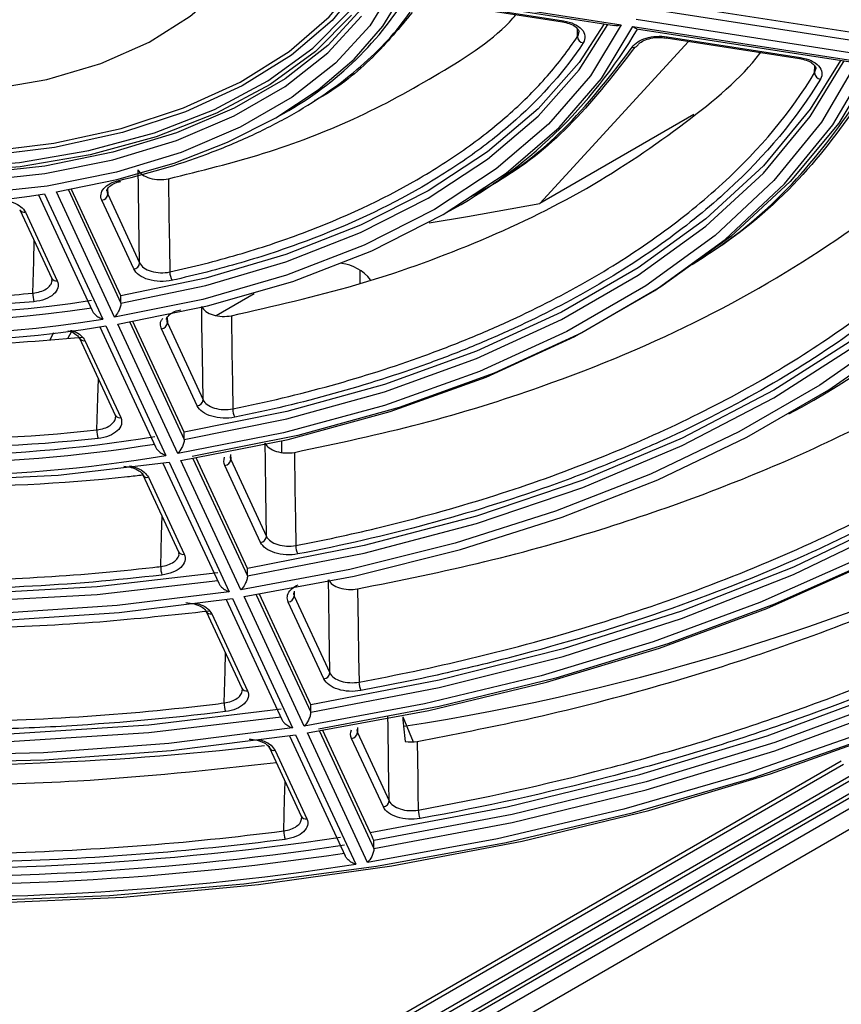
# Model space of a CAD drawing. Header units: millimetres. Extents: x 156 to 887, y -58 to 920.
# Tile 46 of 118: x 844 to 857, y -21 to -5. Entities that reach past the tile are written whole.
import ezdxf

# ---------------------------------------------------------------- set-up
doc = ezdxf.new("R2010")
doc.units = ezdxf.units.MM

msp = doc.modelspace()

# ---------------------------------------------------------------- linework, layer by layer
at = {"color": 7, "linetype": 'Continuous', "lineweight": 25}
for p, q in [((850.206, -4.298), (853.756, -4.847)), ((850.266, -4.337), (853.647, -4.86)), ((850.85, -4.5), (852.797, -4.801)), ((850.865, -4.483), (852.812, -4.784)), ((857.564, -4.982), (854.23, -4.466)), ((854.182, -4.581), (857.564, -5.104)), ((852.796, -4.801), (852.797, -4.801)), ((857.671, -5.333), (854.001, -4.765)), ((853.949, -4.877), (857.619, -5.445)), ((854.009, -4.916), (857.511, -5.457)), ((854.858, -5.12), (852.423, -7.773)), ((854.49, -5.063), (854.491, -5.063)), ((854.491, -5.063), (856.675, -5.401)), ((854.507, -5.046), (856.691, -5.384)), ((844.448, -25.026), (878.312, -5.477)), ((856.675, -5.401), (856.675, -5.401)), ((844.409, -25.564), (879.044, -5.57)), ((854.945, -6.317), (852.423, -7.773)), ((845.569, -9.282), (844.762, -7.542)), ((844.219, -7.631), (845.098, -9.525)), ((844.319, -7.614), (845.271, -9.664)), ((845.464, -9.634), (844.513, -7.584)), ((845.779, -8.844), (845.257, -7.72)), ((845.353, -7.622), (845.875, -8.746)), ((843.914, -7.874), (844.436, -8.999)), ((844.005, -7.914), (844.526, -9.038)), ((844.434, -8.998), (844.442, -9.029)), ((845.569, -9.404), (845.569, -9.282)), ((847.127, -9.606), (847.75, -9.246)), ((845.222, -9.793), (846.133, -11.756)), ((845.322, -9.775), (846.306, -11.894)), ((846.499, -11.864), (845.516, -9.745)), ((846.605, -11.512), (845.765, -9.704)), ((846.818, -11.083), (846.233, -9.822)), ((846.329, -9.724), (846.914, -10.985)), ((844.41, -9.996), (844.473, -9.884)), ((844.754, -9.877), (844.7, -9.977)), ((844.89, -9.977), (845.475, -11.237)), ((844.98, -10.016), (845.566, -11.277)), ((845.473, -11.237), (845.481, -11.267)), ((846.605, -11.635), (846.605, -11.512)), ((848.198, -11.659), (848.198, -11.847)), ((846.257, -12.024), (847.169, -13.987)), ((846.358, -12.006), (847.341, -14.125)), ((847.534, -14.095), (846.551, -11.976)), ((847.64, -13.743), (846.801, -11.935)), ((847.855, -13.319), (847.271, -12.059)), ((847.368, -11.961), (847.952, -13.221)), ((845.928, -12.214), (846.512, -13.473)), ((846.019, -12.253), (846.603, -13.512)), ((846.511, -13.472), (846.518, -13.503)), ((847.64, -13.866), (847.64, -13.743)), ((848.675, -15.974), (847.836, -14.166)), ((847.293, -14.254), (848.204, -16.217)), ((847.393, -14.236), (848.377, -16.355)), ((848.57, -16.325), (847.586, -14.206)), ((848.892, -15.552), (848.308, -14.294)), ((848.405, -14.196), (848.989, -15.454)), ((846.964, -14.445), (846.965, -14.448)), ((846.965, -14.448), (847.549, -15.706)), ((847.056, -14.488), (847.64, -15.746)), ((847.547, -15.706), (847.555, -15.736)), ((848.675, -16.096), (848.675, -15.974)), ((850.181, -16.171), (850.351, -16.582)), ((849.646, -18.065), (848.872, -16.397)), ((849.441, -16.429), (849.96, -17.547)), ((848.328, -16.485), (849.239, -18.448)), ((848.428, -16.467), (849.412, -18.586)), ((849.605, -18.556), (848.621, -16.437)), ((849.864, -17.645), (849.345, -16.527)), ((848.002, -16.681), (848.521, -17.8)), ((848.092, -16.721), (848.611, -17.839)), ((848.519, -17.799), (848.527, -17.83)), ((849.711, -18.327), (849.711, -18.194))]:
    msp.add_line(p, q, dxfattribs=at)
at = {"color": 8, "linetype": 'Continuous', "lineweight": 25}
for p, q in [((853.04, -5.042), (853.044, -4.919)), ((844.448, -24.958), (878.223, -5.46)), ((844.448, -25.203), (878.545, -5.52)), ((856.922, -5.637), (856.925, -5.522)), ((856.922, -5.637), (856.941, -5.57)), ((844.709, -7.551), (845.569, -9.404)), ((845.351, -7.541), (845.353, -7.622)), ((849.479, -8.861), (849.479, -9.081)), ((846.327, -9.643), (846.329, -9.724)), ((845.713, -9.713), (846.605, -11.635)), ((847.365, -11.88), (847.368, -11.961)), ((846.748, -11.944), (847.64, -13.866)), ((847.784, -14.175), (848.675, -16.096)), ((848.403, -14.115), (848.405, -14.196)), ((861.258, -15.05), (844.448, -24.754)), ((844.448, -24.673), (859.858, -15.777)), ((848.819, -16.405), (849.711, -18.327)), ((849.439, -16.348), (849.441, -16.429)), ((844.413, -24.366), (857.359, -16.893)), ((857.394, -16.954), (844.431, -24.437))]:
    msp.add_line(p, q, dxfattribs=at)
at = {"color": 7, "linetype": 'Continuous', "lineweight": 25, "flags": 128}
for points in [[(836.843, -5.667), (837.738, -6.11), (838.739, -6.468), (839.824, -6.735), (840.966, -6.903), (842.14, -6.968), (843.317, -6.929), (844.47, -6.786), (845.571, -6.544), (846.596, -6.208), (847.52, -5.785), (848.321, -5.285), (848.98, -4.721), (849.483, -4.106), (849.817, -3.453), (849.975, -2.779), (849.952, -2.098), (849.933, -1.995)], [(850.036, -2.646), (850.025, -2.821), (849.866, -3.5), (849.53, -4.157), (849.024, -4.776), (848.36, -5.344), (847.554, -5.847), (846.624, -6.272), (845.593, -6.611), (844.484, -6.855), (843.324, -6.998), (842.139, -7.037), (840.958, -6.972), (839.808, -6.803), (838.716, -6.535), (837.708, -6.174), (836.807, -5.728)], [(850.162, -2.83), (850.113, -3.277), (849.894, -3.945), (849.505, -4.586), (848.955, -5.187), (848.256, -5.734), (847.424, -6.214), (846.477, -6.618), (845.437, -6.935), (844.326, -7.16), (843.169, -7.286), (841.993, -7.311), (840.823, -7.235), (839.686, -7.059), (838.608, -6.788), (837.611, -6.426), (836.719, -5.983), (835.951, -5.468), (835.325, -4.893), (834.854, -4.27), (834.55, -3.614), (834.418, -2.938), (834.413, -2.83)], [(850.271, -3.482), (850.262, -3.532), (850.039, -4.212), (849.643, -4.866), (849.082, -5.478), (848.37, -6.035), (847.522, -6.525), (846.557, -6.936), (845.497, -7.26), (844.364, -7.488), (843.186, -7.617), (841.987, -7.643), (840.795, -7.565), (839.637, -7.386), (838.538, -7.109), (837.522, -6.741), (836.613, -6.289), (835.831, -5.764), (835.192, -5.178), (834.713, -4.543), (834.402, -3.875), (834.291, -3.402)], [(837.387, -4.273), (837.46, -4.35), (838.027, -4.822), (838.731, -5.228), (839.548, -5.555), (840.454, -5.793), (841.419, -5.933), (842.412, -5.972), (843.401, -5.907), (844.354, -5.742), (845.24, -5.481), (846.032, -5.133), (846.703, -4.709), (847.111, -4.353)], [(844.513, -7.584), (845.504, -7.383), (846.443, -7.111), (847.314, -6.772), (848.103, -6.371), (848.797, -5.915), (849.385, -5.412), (849.857, -4.87), (850.206, -4.298)], [(834.854, -4.392), (835.325, -5.015), (835.951, -5.59), (836.719, -6.105), (837.611, -6.549), (838.608, -6.91), (839.686, -7.182), (840.823, -7.358), (841.993, -7.434), (843.169, -7.408), (844.326, -7.282), (845.437, -7.058), (846.477, -6.74), (847.424, -6.337), (848.256, -5.856), (848.955, -5.31), (849.505, -4.709)], [(835.156, -4.479), (835.703, -5.087), (836.404, -5.64), (837.243, -6.124), (838.2, -6.529), (839.253, -6.844), (840.377, -7.064), (841.546, -7.181), (842.733, -7.194), (843.908, -7.103), (845.046, -6.908), (846.119, -6.616), (847.103, -6.233), (847.973, -5.768), (848.711, -5.231), (849.297, -4.636)], [(849.343, -4.689), (848.752, -5.288), (848.01, -5.828), (847.134, -6.297), (846.144, -6.682), (845.064, -6.976), (843.919, -7.172), (842.735, -7.264), (841.541, -7.251), (840.365, -7.132), (839.234, -6.912), (838.174, -6.594), (837.21, -6.187), (836.366, -5.699), (835.66, -5.143), (835.11, -4.531)], [(832.358, -18.189), (834.488, -18.598), (836.668, -18.907), (838.884, -19.116), (841.122, -19.221), (843.367, -19.223), (845.606, -19.122), (847.823, -18.917), (850.005, -18.611), (852.137, -18.206), (854.207, -17.703), (856.2, -17.107), (858.105, -16.421), (859.909, -15.649), (861.6, -14.797), (863.168, -13.869), (864.603, -12.872), (865.895, -11.812), (867.036, -10.696), (868.02, -9.531), (868.839, -8.324), (869.489, -7.083), (869.965, -5.817), (870.194, -4.914)], [(853.756, -4.847), (853.253, -5.682), (852.568, -6.473), (851.713, -7.207), (850.702, -7.871), (849.551, -8.455), (848.281, -8.948), (846.911, -9.343), (845.464, -9.634)], [(845.516, -9.745), (846.987, -9.45), (848.381, -9.048), (849.673, -8.546), (850.843, -7.953), (851.872, -7.277), (852.741, -6.531), (853.437, -5.726), (853.949, -4.877)], [(853.48, -4.834), (853.07, -5.464), (852.4, -6.222), (851.571, -6.926), (850.596, -7.565), (849.49, -8.128), (848.27, -8.606), (846.957, -8.993), (845.569, -9.282)], [(845.569, -9.404), (846.957, -9.115), (848.27, -8.729), (849.49, -8.25), (850.596, -7.687), (851.571, -7.049), (852.4, -6.345), (853.07, -5.586), (853.54, -4.843)], [(857.619, -5.445), (857.035, -6.444), (856.256, -7.398), (855.293, -8.294), (854.158, -9.12), (852.866, -9.866), (851.435, -10.521), (849.882, -11.077), (848.23, -11.527), (846.499, -11.864)], [(846.551, -11.976), (848.304, -11.634), (849.977, -11.179), (851.549, -10.616), (852.999, -9.952), (854.307, -9.197), (855.457, -8.36), (856.432, -7.453), (857.221, -6.487), (857.813, -5.475)], [(857.346, -5.432), (856.852, -6.229), (856.084, -7.154), (855.141, -8.023), (854.035, -8.825), (852.779, -9.55), (851.389, -10.189), (849.884, -10.733), (848.283, -11.176), (846.605, -11.512)], [(846.605, -11.635), (848.283, -11.299), (849.884, -10.856), (851.389, -10.311), (852.779, -9.672), (854.035, -8.947), (855.141, -8.145), (856.084, -7.276), (856.852, -6.352), (857.405, -5.441)], [(857.888, -5.516), (857.316, -6.458), (856.524, -7.413), (855.551, -8.311), (854.408, -9.139), (853.111, -9.888), (851.676, -10.548), (850.122, -11.11), (848.467, -11.567), (846.734, -11.914)], [(861.483, -6.042), (860.904, -7.072), (860.159, -8.066), (859.256, -9.015), (858.202, -9.91), (857.006, -10.745), (855.68, -11.51), (854.235, -12.201), (852.683, -12.809), (851.04, -13.331), (849.318, -13.76), (847.534, -14.095)], [(847.586, -14.206), (849.388, -13.869), (851.127, -13.434), (852.788, -12.908), (854.355, -12.293), (855.815, -11.596), (857.154, -10.822), (858.362, -9.98), (859.427, -9.075), (860.339, -8.116), (861.091, -7.113), (861.676, -6.072)], [(861.212, -6.03), (860.653, -6.962), (859.816, -8.022), (858.796, -9.026), (857.605, -9.966), (856.253, -10.83), (854.755, -11.611), (853.128, -12.299), (851.387, -12.888), (849.552, -13.371), (847.64, -13.743)], [(847.64, -13.866), (849.552, -13.493), (851.387, -13.01), (853.128, -12.421), (854.755, -11.733), (856.253, -10.953), (857.605, -10.088), (858.796, -9.149), (859.816, -8.144), (860.653, -7.084), (861.27, -6.039)], [(865.347, -6.64), (864.717, -7.777), (863.92, -8.879), (862.96, -9.937), (861.846, -10.943), (860.585, -11.889), (859.187, -12.769), (857.663, -13.576), (856.023, -14.304), (854.281, -14.948), (852.448, -15.502), (850.54, -15.962), (848.57, -16.325)], [(848.621, -16.437), (850.608, -16.07), (852.533, -15.606), (854.381, -15.048), (856.138, -14.399), (857.791, -13.665), (859.329, -12.851), (860.738, -11.964), (862.01, -11.009), (863.134, -9.995), (864.101, -8.928), (864.905, -7.817), (865.54, -6.67)], [(865.077, -6.628), (864.468, -7.67), (863.58, -8.842), (862.508, -9.96), (861.259, -11.016), (859.846, -12.001), (858.28, -12.905), (856.575, -13.721), (854.745, -14.441), (852.808, -15.06), (850.779, -15.573), (848.675, -15.974)], [(848.675, -16.096), (850.779, -15.695), (852.808, -15.183), (854.745, -14.564), (856.575, -13.843), (858.28, -13.027), (859.846, -12.123), (861.259, -11.139), (862.508, -10.083), (863.58, -8.964), (864.468, -7.793), (865.134, -6.636)], [(865.617, -6.711), (865.003, -7.792), (864.194, -8.894), (863.226, -9.953), (862.104, -10.96), (860.837, -11.908), (859.435, -12.79), (857.907, -13.599), (856.265, -14.331), (854.52, -14.978), (852.687, -15.538), (850.777, -16.004), (848.805, -16.375)], [(845.875, -8.746), (845.865, -8.019), (845.857, -7.52), (845.853, -7.222)], [(869.211, -7.238), (868.54, -8.466), (867.701, -9.66), (866.699, -10.811), (865.542, -11.913), (864.236, -12.957), (862.789, -13.938), (861.211, -14.849), (859.512, -15.684), (857.703, -16.438), (855.795, -17.106), (853.801, -17.684), (851.733, -18.169), (849.605, -18.556)], [(868.937, -7.225), (868.292, -8.35), (867.367, -9.615), (866.257, -10.83), (864.971, -11.986), (863.518, -13.074), (861.91, -14.086), (860.157, -15.015), (858.272, -15.853), (856.271, -16.595), (854.166, -17.236), (851.974, -17.77), (849.711, -18.194)], [(849.711, -18.327), (851.974, -17.903), (854.166, -17.369), (856.271, -16.728), (858.272, -15.986), (860.157, -15.147), (861.91, -14.219), (863.518, -13.207), (864.971, -12.119), (866.257, -10.963), (867.367, -9.748), (868.292, -8.483), (868.998, -7.234)], [(869.447, -7.378), (868.751, -8.598), (867.89, -9.783), (866.871, -10.926), (865.698, -12.018), (864.381, -13.054), (862.926, -14.027), (861.343, -14.931), (859.641, -15.759), (857.832, -16.508), (855.927, -17.173), (853.936, -17.748), (851.874, -18.232), (849.751, -18.62), (847.583, -18.91), (845.381, -19.101), (843.161, -19.191), (840.935, -19.181), (838.717, -19.068), (836.521, -18.856), (834.362, -18.544), (832.251, -18.135)], [(845.537, -7.395), (845.545, -7.404), (845.552, -7.409), (845.558, -7.411), (845.561, -7.41)], [(846.347, -7.368), (846.356, -7.97), (846.364, -8.472), (846.371, -8.893)], [(850.616, -8.09), (851.24, -7.988), (852.423, -7.773)], [(846.914, -10.985), (846.904, -10.258), (846.896, -9.763), (846.892, -9.46)], [(830.974, -9.626), (832.363, -10.332), (833.883, -10.941), (835.513, -11.445), (837.234, -11.838), (839.021, -12.114), (840.851, -12.271), (842.7, -12.305), (844.544, -12.216), (846.358, -12.006)], [(847.377, -9.609), (847.386, -10.211), (847.394, -10.713), (847.4, -11.134)], [(828.5, -11.054), (830.014, -11.824), (831.657, -12.5), (833.41, -13.076), (835.256, -13.545), (837.176, -13.904), (839.148, -14.147), (841.154, -14.274), (843.171, -14.281), (845.179, -14.169), (847.157, -13.94)], [(847.157, -13.818), (845.179, -14.047), (843.171, -14.158), (841.154, -14.151), (839.148, -14.025), (837.176, -13.781), (835.256, -13.423), (833.41, -12.953), (831.657, -12.377), (830.014, -11.701), (828.653, -11.017)], [(828.145, -11.259), (829.553, -11.991), (831.074, -12.643), (832.694, -13.21), (834.4, -13.686), (836.176, -14.067), (838.006, -14.351), (839.874, -14.533), (841.764, -14.613), (843.658, -14.59), (845.54, -14.464), (847.393, -14.236)], [(847.341, -14.125), (845.507, -14.35), (843.644, -14.475), (841.768, -14.497), (839.898, -14.418), (838.048, -14.238), (836.237, -13.957), (834.479, -13.58), (832.79, -13.109), (831.186, -12.548), (829.68, -11.902), (828.287, -11.177)], [(847.952, -13.221), (847.941, -12.493), (847.934, -12.001), (847.929, -11.695)], [(848.409, -11.845), (848.418, -12.447), (848.426, -12.949), (848.432, -13.37)], [(845.922, -12.185), (845.924, -12.201), (845.928, -12.214)], [(825.671, -12.687), (827.324, -13.538), (829.107, -14.297), (831.005, -14.956), (833.001, -15.51), (835.077, -15.954), (837.217, -16.285), (839.4, -16.5), (841.609, -16.596), (843.823, -16.573), (846.024, -16.431), (848.193, -16.171)], [(848.193, -16.048), (846.024, -16.308), (843.823, -16.45), (841.609, -16.473), (839.4, -16.377), (837.217, -16.163), (835.077, -15.832), (833.001, -15.387), (831.005, -14.833), (829.107, -14.174), (827.324, -13.416), (825.824, -12.65)], [(848.377, -16.355), (846.355, -16.609), (844.304, -16.761), (842.237, -16.81), (840.171, -16.756), (838.121, -16.599), (836.102, -16.34), (834.129, -15.982), (832.217, -15.526), (830.381, -14.976), (828.634, -14.337), (826.989, -13.613), (825.458, -12.81)], [(825.317, -12.892), (826.86, -13.702), (828.519, -14.432), (830.281, -15.076), (832.133, -15.631), (834.06, -16.09), (836.05, -16.452), (838.086, -16.713), (840.154, -16.871), (842.237, -16.926), (844.321, -16.876), (846.39, -16.723), (848.428, -16.467)], [(848.989, -15.454), (848.978, -14.727), (848.97, -14.236), (848.966, -13.929)], [(849.442, -14.079), (849.451, -14.681), (849.459, -15.184), (849.466, -15.604)], [(850.417, -16.574), (850.427, -17.177), (850.43, -17.416), (850.435, -17.698)], [(847.996, -16.653), (847.997, -16.669), (848.002, -16.681)]]:
    msp.add_lwpolyline(points, dxfattribs=at)
at = {"color": 8, "linetype": 'Continuous', "lineweight": 25, "flags": 128}
for points in [[(852.797, -4.801), (852.798, -4.801), (852.802, -4.799), (852.807, -4.793), (852.812, -4.784)], [(854.491, -5.063), (854.492, -5.063), (854.497, -5.061), (854.502, -5.055), (854.507, -5.046)], [(856.675, -5.401), (856.676, -5.401), (856.681, -5.399), (856.686, -5.393), (856.691, -5.384)], [(849.646, -18.065), (851.888, -17.645), (854.06, -17.115), (856.146, -16.481), (858.129, -15.745), (859.996, -14.914), (861.733, -13.994), (863.327, -12.991), (864.766, -11.914), (866.04, -10.769), (867.14, -9.565), (868.057, -8.311), (868.7, -7.188)], [(844.128, -9.24), (844.142, -8.716), (844.151, -8.386)], [(845.177, -11.477), (845.191, -10.953), (845.2, -10.644)], [(846.22, -13.712), (846.234, -13.188), (846.242, -12.891)], [(847.26, -15.945), (847.275, -15.421), (847.282, -15.132)], [(849.96, -17.547), (849.956, -17.266), (849.951, -16.898), (849.942, -16.346), (849.939, -16.158)], [(848.234, -18.038), (848.249, -17.514), (848.252, -17.385), (848.256, -17.23)]]:
    msp.add_lwpolyline(points, dxfattribs=at)
at = {"color": 7, "linetype": 'Continuous', "lineweight": 25}
for centre, radius, start, end in [((845.516, -1.415), 5.588, 298.2057, 328.4711), ((847.063, -0.802), 8.087, 298.3073, 329.4019), ((853.154, -5.033), 0.115, 184.6323, 259.5037), ((853.96, -5.143), 0.0773, 253.3819, 325.4368), ((857.034, -5.628), 0.113, 184.7566, 260.7428), ((850.411, 0.303), 13.031, 297.8687, 330.5018), ((842.27, 4.875), 12.656, 243.0939, 279.3201), ((845.246, -7.613), 0.108, 275.8952, 354.9529), ((842.258, 8.411), 18.112, 243.4312, 278.9827), ((842.259, 8.617), 18.195, 244.1003, 278.9381), ((842.263, 8.576), 18.604, 242.9496, 279.4643), ((842.264, 8.385), 18.297, 242.9547, 279.4592), ((845.768, -8.737), 0.108, 275.8952, 354.9529), ((849.097, -9.46), 0.71, 38.2153, 83.3585), ((846.653, -8.893), 0.283, 180.0257, 209.0118), ((844.737, -9.241), 0.61, 179.8737, 193.1533), ((842.258, 12.273), 24.291, 243.2613, 279.1526), ((842.234, 12.315), 24.216, 243.6411, 279.2388), ((842.237, 12.077), 24.314, 242.7797, 279.6342), ((846.222, -9.715), 0.108, 275.8952, 354.9529), ((846.807, -10.976), 0.108, 275.8952, 354.9529), ((847.703, -11.134), 0.303, 179.9766, 206.9796), ((845.701, -11.479), 0.525, 179.868, 195.317), ((847.26, -11.952), 0.108, 275.8952, 354.9529), ((844.324, 21.762), 38.539, 278.7711, 295.8795), ((847.844, -13.211), 0.108, 275.8952, 354.9529), ((848.748, -13.37), 0.316, 179.9528, 205.804), ((846.706, -13.713), 0.486, 179.8678, 196.5638), ((848.297, -14.186), 0.108, 275.8952, 354.9529), ((848.881, -15.445), 0.108, 275.8952, 354.9529), ((849.791, -15.605), 0.326, 179.9387, 205.0179), ((842.304, 32.008), 48.974, 258.2231, 276.5821), ((847.724, -15.946), 0.464, 179.8689, 197.3724), ((849.334, -16.42), 0.108, 275.8952, 354.9529), ((842.317, 27.288), 45.941, 254.3894, 278.5699), ((842.315, 27.777), 46.562, 255.2939, 278.538), ((842.315, 27.644), 46.562, 255.2939, 278.538), ((849.853, -17.538), 0.108, 275.8952, 354.9529), ((842.316, 27.686), 46.812, 255.2626, 278.7185), ((850.767, -17.698), 0.332, 179.9302, 204.4975), ((848.684, -18.039), 0.45, 179.8703, 197.9108)]:
    msp.add_arc(centre, radius, start, end, dxfattribs=at)
at = {"color": 8, "linetype": 'Continuous', "lineweight": 25}
for centre, radius, start, end in [((843.986, -7.833), 0.0827, 209.7176, 283.1624), ((844.508, -8.957), 0.0827, 209.7176, 283.1624), ((844.962, -9.936), 0.0827, 209.7176, 283.1624), ((845.547, -11.196), 0.0827, 209.7176, 283.1624), ((846, -12.173), 0.0827, 209.7176, 283.1624), ((846.584, -13.432), 0.0827, 209.7176, 283.1624), ((847.037, -14.407), 0.0827, 209.7176, 283.1624), ((847.621, -15.665), 0.0827, 209.7176, 283.1624), ((848.073, -16.64), 0.0827, 209.7176, 283.1624), ((848.591, -17.762), 0.0799, 208.2067, 284.6732)]:
    msp.add_arc(centre, radius, start, end, dxfattribs=at)
at = {"color": 7, "linetype": 'Continuous', "lineweight": 25}
for points, knots in [([(845.537, -7.395), (846.075, -7.269), (846.584, -7.114), (847.304, -6.838), (847.538, -6.739), (847.987, -6.527), (848.2, -6.416), (848.808, -6.065), (849.172, -5.809), (849.652, -5.391), (849.8, -5.247), (850.071, -4.951), (850.193, -4.8), (850.302, -4.644)], [0, 0, 0, 0, 0.25, 0.25, 0.375, 0.375, 0.5, 0.5, 0.75, 0.75, 0.875, 0.875, 1, 1, 1, 1]), ([(850.338, -4.646), (850.132, -4.895), (849.716, -5.394), (849.14, -5.873), (848.762, -6.077), (848.738, -6.09)], [0, 0, 0, 0, 0.480203, 0.967239, 1, 1, 1, 1]), ([(846.347, -7.368), (846.874, -7.238), (847.941, -6.975), (849.447, -6.394), (850.808, -5.648), (851.71, -5.062), (852.019, -4.702), (852.035, -4.683)], [0, 0, 0, 0, 0.229838, 0.464983, 0.721285, 0.985019, 1, 1, 1, 1]), ([(852.796, -4.803), (852.834, -4.81), (852.916, -4.825), (853.008, -4.875), (853.057, -4.931), (853.07, -4.954), (853.064, -4.968), (853.063, -4.969)], [0, 0, 0, 0, 0.225123, 0.483108, 0.729303, 0.981958, 1, 1, 1, 1]), ([(852.812, -4.784), (852.877, -4.794), (852.937, -4.812), (853.04, -4.86), (853.082, -4.89), (853.142, -4.958), (853.16, -4.995), (853.167, -5.072), (853.157, -5.11), (853.133, -5.146)], [0, 0, 0, 0, 0.25, 0.25, 0.5, 0.5, 0.75, 0.75, 1, 1, 1, 1]), ([(853.648, -4.857), (853.662, -4.859), (853.696, -4.864), (853.734, -4.854), (853.755, -4.847), (853.756, -4.847)], [0, 0, 0, 0, 0.438934, 0.986612, 1, 1, 1, 1]), ([(854.01, -4.913), (854.001, -4.912), (853.982, -4.908), (853.961, -4.889), (853.949, -4.877), (853.949, -4.877)], [0, 0, 0, 0, 0.4454261, 0.9864676, 1, 1, 1, 1]), ([(846.371, -8.893), (846.751, -8.809), (847.122, -8.715), (847.846, -8.503), (848.2, -8.385), (849.218, -8.005), (849.842, -7.713), (850.697, -7.221), (850.969, -7.047), (851.481, -6.682), (851.72, -6.492), (852.162, -6.098), (852.365, -5.894), (852.732, -5.476), (852.896, -5.262), (853.04, -5.042)], [0, 0, 0, 0, 0.125, 0.125, 0.25, 0.25, 0.5, 0.5, 0.625, 0.625, 0.75, 0.75, 0.875, 0.875, 1, 1, 1, 1]), ([(853.133, -5.146), (852.841, -5.59), (852.473, -6.009), (851.811, -6.6), (851.573, -6.791), (851.186, -7.068), (851.052, -7.158), (850.778, -7.334), (850.638, -7.42), (849.918, -7.836), (849.287, -8.131), (848.257, -8.516), (847.899, -8.635), (847.166, -8.849), (846.791, -8.945), (846.406, -9.03)], [0, 0, 0, 0, 0.25, 0.25, 0.375, 0.375, 0.4375, 0.4375, 0.5, 0.5, 0.75, 0.75, 0.875, 0.875, 1, 1, 1, 1]), ([(853.938, -5.217), (853.978, -5.153), (854.06, -5.099), (854.217, -5.052), (854.274, -5.042), (854.391, -5.035), (854.449, -5.037), (854.507, -5.046)], [0, 0, 0, 0, 0.5, 0.5, 0.75, 0.75, 1, 1, 1, 1]), ([(854.025, -5.188), (854.035, -5.174), (854.058, -5.143), (854.149, -5.092), (854.274, -5.06), (854.396, -5.05), (854.465, -5.062), (854.49, -5.066)], [0, 0, 0, 0, 0.1883211, 0.4166404, 0.6409895, 0.8728874, 1, 1, 1, 1]), ([(847.377, -9.609), (848.065, -9.452), (849.458, -9.136), (851.415, -8.43), (853.255, -7.546), (854.795, -6.486), (855.727, -5.721), (856.036, -5.308), (856.04, -5.303)], [0, 0, 0, 0, 0.1895225, 0.3830492, 0.5891405, 0.8004142, 0.997204, 1, 1, 1, 1]), ([(851.3, -7.659), (851.41, -7.599), (852.033, -7.259), (852.998, -6.453), (853.61, -5.648), (853.938, -5.217)], [0, 0, 0, 0, 0.0900808, 0.5122785, 1, 1, 1, 1]), ([(853.979, -5.216), (853.663, -5.629), (853.066, -6.406), (852.209, -7.144), (851.683, -7.437), (851.655, -7.453)], [0, 0, 0, 0, 0.516873, 0.9739688, 1, 1, 1, 1]), ([(856.674, -5.403), (856.712, -5.41), (856.794, -5.425), (856.886, -5.475), (856.935, -5.531), (856.948, -5.554), (856.942, -5.568), (856.941, -5.57)], [0, 0, 0, 0, 0.224668, 0.48095, 0.725732, 0.97707, 1, 1, 1, 1]), ([(856.691, -5.384), (856.754, -5.394), (856.813, -5.411), (856.915, -5.458), (856.957, -5.487), (857.018, -5.554), (857.036, -5.59), (857.046, -5.665), (857.038, -5.703), (857.016, -5.739)], [0, 0, 0, 0, 0.25, 0.25, 0.5, 0.5, 0.75, 0.75, 1, 1, 1, 1]), ([(847.4, -11.134), (848.503, -10.911), (849.545, -10.621), (850.775, -10.175), (851.018, -10.082), (851.493, -9.887), (851.725, -9.786), (852.404, -9.474), (852.834, -9.252), (853.651, -8.782), (854.036, -8.533), (854.763, -8.008), (855.102, -7.732), (856.033, -6.877), (856.537, -6.273), (856.922, -5.637)], [0, 0, 0, 0, 0.25, 0.25, 0.3125, 0.3125, 0.375, 0.375, 0.5, 0.5, 0.625, 0.625, 0.75, 0.75, 1, 1, 1, 1]), ([(857.016, -5.739), (856.628, -6.381), (856.122, -6.986), (855.348, -7.698), (855.186, -7.838), (854.847, -8.114), (854.67, -8.25), (854.122, -8.647), (853.733, -8.898), (852.911, -9.373), (852.477, -9.597), (851.793, -9.912), (851.56, -10.014), (851.081, -10.21), (850.836, -10.305), (849.596, -10.754), (848.545, -11.047), (847.433, -11.271)], [0, 0, 0, 0, 0.25, 0.25, 0.3125, 0.3125, 0.375, 0.375, 0.5, 0.5, 0.625, 0.625, 0.6875, 0.6875, 0.75, 0.75, 1, 1, 1, 1]), ([(848.409, -11.845), (849.107, -11.697), (850.503, -11.401), (852.783, -10.689), (855.171, -9.685), (857.458, -8.31), (859.064, -7.03), (859.708, -6.175), (859.914, -5.902)], [0, 0, 0, 0, 0.140304, 0.280605, 0.487988, 0.695367, 0.90266, 1, 1, 1, 1]), ([(857.859, -5.818), (857.552, -6.261), (856.923, -7.168), (855.883, -8.158), (855.108, -8.653), (854.912, -8.778)], [0, 0, 0, 0, 0.416918, 0.852947, 1, 1, 1, 1]), ([(854.935, -8.759), (855.095, -8.656), (855.824, -8.189), (856.848, -7.21), (857.486, -6.288), (857.809, -5.822)], [0, 0, 0, 0, 0.12236, 0.555719, 1, 1, 1, 1]), ([(848.432, -13.37), (848.877, -13.285), (849.317, -13.19), (850.34, -12.945), (850.918, -12.788), (852.043, -12.441), (852.591, -12.251), (853.653, -11.841), (854.166, -11.622), (855.153, -11.154), (855.626, -10.907), (856.529, -10.385), (856.958, -10.112), (857.768, -9.543), (858.148, -9.246), (858.857, -8.634), (859.186, -8.317), (859.787, -7.668), (860.06, -7.334), (860.484, -6.743), (860.648, -6.49), (860.796, -6.233)], [0.1760184, 0.1760184, 0.1760184, 0.1760184, 0.1875, 0.1875, 0.203125, 0.203125, 0.21875, 0.21875, 0.234375, 0.234375, 0.25, 0.25, 0.265625, 0.265625, 0.28125, 0.28125, 0.296875, 0.296875, 0.3125, 0.3125, 0.3239816, 0.3239816, 0.3239816, 0.3239816]), ([(860.891, -6.334), (860.408, -7.173), (859.765, -7.968), (858.76, -8.906), (858.549, -9.091), (858.112, -9.45), (857.885, -9.626), (857.18, -10.139), (856.677, -10.465), (855.608, -11.081), (855.042, -11.373), (854.141, -11.784), (853.834, -11.915), (853.212, -12.167), (852.895, -12.287), (851.286, -12.859), (849.917, -13.229), (848.464, -13.508)], [0, 0, 0, 0, 0.25, 0.25, 0.3125, 0.3125, 0.375, 0.375, 0.5, 0.5, 0.625, 0.625, 0.6875, 0.6875, 0.75, 0.75, 1, 1, 1, 1]), ([(849.442, -14.079), (850.142, -13.938), (851.542, -13.655), (854.065, -12.942), (856.907, -11.864), (859.813, -10.294), (862.219, -8.506), (863.336, -7.166), (863.879, -6.515)], [0, 0, 0, 0, 0.110671, 0.221341, 0.418676, 0.616013, 0.813545, 1, 1, 1, 1]), ([(849.466, -15.604), (850.08, -15.491), (850.685, -15.362), (851.992, -15.05), (852.688, -14.86), (854.044, -14.441), (854.705, -14.213), (855.984, -13.719), (856.602, -13.455), (857.791, -12.891), (858.362, -12.593), (859.45, -11.965), (859.967, -11.636), (860.943, -10.949), (861.401, -10.592), (862.256, -9.854), (862.652, -9.473), (863.377, -8.689), (863.706, -8.287), (864.247, -7.533), (864.469, -7.184), (864.666, -6.829)], [0.1743994, 0.1743994, 0.1743994, 0.1743994, 0.1875, 0.1875, 0.203125, 0.203125, 0.21875, 0.21875, 0.234375, 0.234375, 0.25, 0.25, 0.265625, 0.265625, 0.28125, 0.28125, 0.296875, 0.296875, 0.3125, 0.3125, 0.3256006, 0.3256006, 0.3256006, 0.3256006]), ([(864.762, -6.93), (864.474, -7.447), (864.135, -7.952), (863.55, -8.689), (863.342, -8.932), (862.901, -9.41), (862.667, -9.646), (861.445, -10.8), (860.295, -11.641), (858.646, -12.593), (858.306, -12.778), (857.603, -13.139), (857.242, -13.313), (856.14, -13.813), (855.376, -14.119), (853.793, -14.677), (852.972, -14.929), (851.698, -15.266), (851.265, -15.372), (850.388, -15.569), (849.944, -15.659), (849.496, -15.742)], [0, 0, 0, 0, 0.125, 0.125, 0.1875, 0.1875, 0.25, 0.25, 0.5, 0.5, 0.5625, 0.5625, 0.625, 0.625, 0.75, 0.75, 0.875, 0.875, 0.9375, 0.9375, 1, 1, 1, 1]), ([(845.853, -7.222), (845.866, -7.251), (845.89, -7.278), (845.956, -7.325), (845.997, -7.344), (846.09, -7.372), (846.141, -7.38), (846.245, -7.383), (846.298, -7.379), (846.347, -7.368)], [0, 0, 0, 0, 0.25, 0.25, 0.5, 0.5, 0.75, 0.75, 1, 1, 1, 1]), ([(850.417, -16.574), (851.014, -16.459), (852.33, -16.205), (854.292, -15.702), (856.31, -15.072), (858.247, -14.337), (860.422, -13.348), (862.575, -12.128), (864.605, -10.654), (866.222, -9.147), (867.264, -7.954), (867.688, -7.257), (867.773, -7.118)], [0, 0, 0, 0, 0.0764471, 0.1683716, 0.260297, 0.3549039, 0.4495111, 0.5960858, 0.7201952, 0.8447, 0.9688072, 1, 1, 1, 1]), ([(845.257, -7.72), (845.227, -7.656), (845.239, -7.586), (845.316, -7.497), (845.351, -7.471), (845.435, -7.425), (845.484, -7.408), (845.537, -7.395)], [0, 0, 0, 0, 0.5, 0.5, 0.75, 0.75, 1, 1, 1, 1]), ([(850.435, -17.698), (851.486, -17.508), (852.513, -17.282), (854.018, -16.889), (854.513, -16.749), (855.48, -16.455), (855.955, -16.299), (857.35, -15.811), (858.244, -15.454), (859.528, -14.873), (859.947, -14.671), (860.561, -14.357), (860.764, -14.251), (861.164, -14.033), (861.362, -13.923), (862.334, -13.362), (863.057, -12.89), (864.399, -11.903), (865.017, -11.387), (865.866, -10.58), (866.135, -10.306), (866.647, -9.745), (866.89, -9.459), (867.571, -8.59), (867.963, -7.995), (868.293, -7.389)], [0, 0, 0, 0, 0.125, 0.125, 0.1875, 0.1875, 0.25, 0.25, 0.375, 0.375, 0.4375, 0.4375, 0.46875, 0.46875, 0.5, 0.5, 0.625, 0.625, 0.75, 0.75, 0.8125, 0.8125, 0.875, 0.875, 1, 1, 1, 1]), ([(845.343, -7.571), (845.342, -7.568), (845.337, -7.551), (845.353, -7.52), (845.419, -7.462), (845.495, -7.425), (845.549, -7.415), (845.561, -7.413)], [0, 0, 0, 0, 0.051123, 0.381594, 0.645484, 0.921721, 1, 1, 1, 1]), ([(868.388, -7.489), (868.058, -8.098), (867.665, -8.693), (866.983, -9.564), (866.739, -9.851), (866.225, -10.414), (865.955, -10.69), (865.104, -11.5), (864.483, -12.017), (863.136, -13.009), (862.41, -13.482), (861.434, -14.046), (861.236, -14.157), (860.834, -14.375), (860.631, -14.482), (860.014, -14.797), (859.594, -15), (858.304, -15.583), (857.407, -15.942), (856.006, -16.432), (855.53, -16.588), (854.558, -16.884), (854.062, -17.024), (852.551, -17.418), (851.52, -17.645), (850.465, -17.836)], [0, 0, 0, 0, 0.125, 0.125, 0.1875, 0.1875, 0.25, 0.25, 0.375, 0.375, 0.5, 0.5, 0.53125, 0.53125, 0.5625, 0.5625, 0.625, 0.625, 0.75, 0.75, 0.8125, 0.8125, 0.875, 0.875, 1, 1, 1, 1]), ([(843.48, -7.713), (843.595, -7.704), (843.713, -7.72), (843.856, -7.775), (843.898, -7.798), (843.965, -7.852), (843.99, -7.882), (844.005, -7.914)], [0, 0, 0, 0, 0.5, 0.5, 0.75, 0.75, 1, 1, 1, 1]), ([(835.017, -7.83), (835.332, -7.979), (835.66, -8.117), (836.339, -8.373), (836.692, -8.491), (837.773, -8.81), (838.522, -8.976), (839.688, -9.158), (840.085, -9.207), (840.889, -9.28), (841.293, -9.304), (842.105, -9.328), (842.512, -9.328), (843.322, -9.302), (843.726, -9.277), (844.128, -9.24)], [0, 0, 0, 0, 0.125, 0.125, 0.25, 0.25, 0.5, 0.5, 0.625, 0.625, 0.75, 0.75, 0.875, 0.875, 1, 1, 1, 1]), ([(844.144, -9.38), (843.331, -9.456), (842.518, -9.481), (841.301, -9.446), (840.895, -9.422), (840.287, -9.367), (840.084, -9.345), (839.683, -9.296), (839.485, -9.269), (838.501, -9.117), (837.743, -8.949), (836.649, -8.627), (836.292, -8.507), (835.604, -8.248), (835.273, -8.108), (834.954, -7.958)], [0, 0, 0, 0, 0.25, 0.25, 0.375, 0.375, 0.4375, 0.4375, 0.5, 0.5, 0.75, 0.75, 0.875, 0.875, 1, 1, 1, 1]), ([(833.394, -8.466), (833.56, -8.539), (834.324, -8.879), (835.915, -9.341), (838.152, -9.822), (840.516, -10.077), (842.808, -10.139), (844.253, -10.018), (844.938, -9.961)], [0, 0, 0, 0, 0.051666, 0.238029, 0.436499, 0.639962, 0.829472, 1, 1, 1, 1]), ([(846.406, -9.03), (846.344, -9.043), (846.277, -9.049), (846.145, -9.045), (846.08, -9.035), (845.962, -9), (845.91, -8.975), (845.827, -8.916), (845.796, -8.882), (845.779, -8.844)], [0, 0, 0, 0, 0.25, 0.25, 0.5, 0.5, 0.75, 0.75, 1, 1, 1, 1]), ([(845.875, -8.746), (845.889, -8.776), (845.913, -8.803), (845.979, -8.849), (846.02, -8.869), (846.113, -8.896), (846.165, -8.904), (846.269, -8.908), (846.321, -8.903), (846.371, -8.893)], [0, 0, 0, 0, 0.25, 0.25, 0.5, 0.5, 0.75, 0.75, 1, 1, 1, 1]), ([(844.526, -9.038), (844.544, -9.075), (844.547, -9.114), (844.526, -9.189), (844.502, -9.226), (844.431, -9.29), (844.383, -9.318), (844.272, -9.359), (844.21, -9.373), (844.144, -9.38)], [0, 0, 0, 0, 0.25, 0.25, 0.5, 0.5, 0.75, 0.75, 1, 1, 1, 1]), ([(832.17, -9.466), (833.055, -9.905), (834.011, -10.282), (835.295, -10.674), (835.557, -10.749), (836.086, -10.889), (836.354, -10.954), (837.162, -11.138), (837.71, -11.242), (838.824, -11.414), (839.39, -11.483), (840.54, -11.584), (841.124, -11.615), (842.873, -11.653), (844.03, -11.603), (845.177, -11.477)], [0, 0, 0, 0, 0.25, 0.25, 0.3125, 0.3125, 0.375, 0.375, 0.5, 0.5, 0.625, 0.625, 0.75, 0.75, 1, 1, 1, 1]), ([(845.569, -9.404), (845.569, -9.424), (845.565, -9.447), (845.551, -9.493), (845.542, -9.516), (845.511, -9.577), (845.488, -9.61), (845.464, -9.634)], [0, 0, 0, 0, 0.25, 0.25, 0.5, 0.5, 1, 1, 1, 1]), ([(846.892, -9.46), (846.905, -9.489), (846.929, -9.516), (846.992, -9.562), (847.033, -9.581), (847.123, -9.609), (847.174, -9.618), (847.276, -9.622), (847.328, -9.618), (847.377, -9.609)], [0, 0, 0, 0, 0.25, 0.25, 0.5, 0.5, 0.75, 0.75, 1, 1, 1, 1]), ([(845.195, -11.617), (844.039, -11.744), (842.878, -11.794), (841.423, -11.763), (841.131, -11.752), (840.548, -11.721), (840.255, -11.7), (839.385, -11.624), (838.814, -11.555), (837.691, -11.382), (837.138, -11.277), (836.323, -11.093), (836.054, -11.027), (835.52, -10.885), (835.256, -10.81), (833.961, -10.415), (832.997, -10.036), (832.105, -9.592)], [0, 0, 0, 0, 0.25, 0.25, 0.3125, 0.3125, 0.375, 0.375, 0.5, 0.5, 0.625, 0.625, 0.6875, 0.6875, 0.75, 0.75, 1, 1, 1, 1]), ([(845.099, -9.525), (845.102, -9.532), (845.113, -9.556), (845.15, -9.596), (845.205, -9.637), (845.249, -9.656), (845.27, -9.664), (845.271, -9.664)], [0, 0, 0, 0, 0.1093477, 0.3506715, 0.6882994, 0.9925625, 1, 1, 1, 1]), ([(846.318, -9.673), (846.318, -9.671), (846.313, -9.653), (846.329, -9.622), (846.395, -9.564), (846.475, -9.525), (846.535, -9.515), (846.551, -9.513)], [0, 0, 0, 0, 0.05073, 0.372087, 0.629224, 0.897613, 1, 1, 1, 1]), ([(844.701, -9.855), (844.702, -9.855), (844.748, -9.863), (844.815, -9.899), (844.876, -9.947), (844.883, -9.968), (844.885, -9.976)], [0, 0, 0, 0, 0.007814, 0.408456, 0.791629, 1, 1, 1, 1]), ([(830.526, -10.121), (830.692, -10.199), (831.435, -10.547), (833.209, -11.153), (835.894, -11.849), (839.102, -12.317), (842.395, -12.461), (844.683, -12.354), (845.844, -12.223), (845.928, -12.214)], [0, 0, 0, 0, 0.039285, 0.176144, 0.378032, 0.579924, 0.78207, 0.984216, 1, 1, 1, 1]), ([(829.331, -11.1), (829.522, -11.198), (829.717, -11.294), (830.409, -11.622), (830.922, -11.841), (831.983, -12.251), (832.531, -12.441), (833.657, -12.788), (834.235, -12.945), (835.414, -13.227), (836.016, -13.352), (837.237, -13.566), (837.857, -13.655), (839.109, -13.799), (839.741, -13.853), (841.011, -13.925), (841.649, -13.943), (842.926, -13.943), (843.564, -13.925), (844.834, -13.853), (845.466, -13.799), (846.135, -13.722), (846.177, -13.717), (846.22, -13.712)], [0.0093505, 0.0093505, 0.0093505, 0.0093505, 0.015625, 0.015625, 0.03125, 0.03125, 0.046875, 0.046875, 0.0625, 0.0625, 0.078125, 0.078125, 0.09375, 0.09375, 0.109375, 0.109375, 0.125, 0.125, 0.140625, 0.140625, 0.15625, 0.15625, 0.1573152, 0.1573152, 0.1573152, 0.1573152]), ([(847.433, -11.271), (847.371, -11.284), (847.305, -11.288), (847.176, -11.283), (847.112, -11.272), (846.997, -11.237), (846.946, -11.213), (846.865, -11.154), (846.835, -11.12), (846.818, -11.083)], [0, 0, 0, 0, 0.25, 0.25, 0.5, 0.5, 0.75, 0.75, 1, 1, 1, 1]), ([(846.914, -10.985), (846.928, -11.014), (846.951, -11.041), (847.015, -11.087), (847.056, -11.106), (847.146, -11.134), (847.197, -11.142), (847.299, -11.147), (847.351, -11.143), (847.4, -11.134)], [0, 0, 0, 0, 0.25, 0.25, 0.5, 0.5, 0.75, 0.75, 1, 1, 1, 1]), ([(846.24, -13.852), (844.74, -14.03), (843.226, -14.106), (841.316, -14.073), (840.933, -14.059), (840.175, -14.021), (839.799, -13.995), (838.676, -13.899), (837.936, -13.811), (836.476, -13.585), (835.756, -13.447), (834.334, -13.12), (833.644, -12.934), (832.314, -12.52), (831.672, -12.291), (830.433, -11.791), (829.837, -11.52), (829.265, -11.226)], [0, 0, 0, 0, 0.25, 0.25, 0.3125, 0.3125, 0.375, 0.375, 0.5, 0.5, 0.625, 0.625, 0.75, 0.75, 0.875, 0.875, 1, 1, 1, 1]), ([(845.566, -11.277), (845.583, -11.314), (845.586, -11.352), (845.567, -11.426), (845.543, -11.462), (845.474, -11.525), (845.428, -11.553), (845.321, -11.596), (845.26, -11.61), (845.195, -11.617)], [0, 0, 0, 0, 0.25, 0.25, 0.5, 0.5, 0.75, 0.75, 1, 1, 1, 1]), ([(846.134, -11.756), (846.138, -11.763), (846.149, -11.786), (846.186, -11.827), (846.241, -11.867), (846.285, -11.887), (846.305, -11.894), (846.306, -11.894)], [0, 0, 0, 0, 0.110059, 0.351564, 0.688774, 0.992553, 1, 1, 1, 1]), ([(846.605, -11.635), (846.605, -11.655), (846.601, -11.678), (846.587, -11.724), (846.577, -11.746), (846.547, -11.807), (846.523, -11.84), (846.499, -11.864)], [0, 0, 0, 0, 0.25, 0.25, 0.5, 0.5, 1, 1, 1, 1]), ([(847.929, -11.695), (847.942, -11.724), (847.966, -11.75), (848.029, -11.796), (848.069, -11.816), (848.158, -11.843), (848.208, -11.852), (848.308, -11.857), (848.36, -11.854), (848.409, -11.845)], [0, 0, 0, 0, 0.25, 0.25, 0.5, 0.5, 0.75, 0.75, 1, 1, 1, 1]), ([(827.672, -11.769), (827.834, -11.847), (828.562, -12.201), (830.473, -12.921), (833.5, -13.81), (837.313, -14.482), (841.26, -14.767), (844.525, -14.709), (846.418, -14.503), (847.012, -14.439)], [0, 0, 0, 0, 0.030878, 0.139203, 0.332412, 0.525622, 0.718664, 0.911702, 1, 1, 1, 1]), ([(845.619, -12.073), (845.659, -12.077), (845.745, -12.087), (845.848, -12.131), (845.912, -12.182), (845.92, -12.204), (845.923, -12.212)], [0, 0, 0, 0, 0.253018, 0.548933, 0.832218, 1, 1, 1, 1]), ([(847.282, -16.085), (846.362, -16.2), (845.435, -16.283), (844.037, -16.359), (843.569, -16.376), (842.631, -16.395), (842.159, -16.396), (840.754, -16.375), (839.827, -16.33), (837.99, -16.176), (837.08, -16.069), (835.729, -15.86), (835.281, -15.782), (834.389, -15.611), (833.947, -15.517), (832.646, -15.216), (831.805, -14.988), (830.175, -14.475), (829.386, -14.191), (828.243, -13.722), (827.868, -13.559), (827.135, -13.218), (826.777, -13.042), (826.428, -12.859)], [0, 0, 0, 0, 0.125, 0.125, 0.1875, 0.1875, 0.25, 0.25, 0.375, 0.375, 0.5, 0.5, 0.5625, 0.5625, 0.625, 0.625, 0.75, 0.75, 0.875, 0.875, 0.9375, 0.9375, 1, 1, 1, 1]), ([(826.496, -12.733), (826.783, -12.884), (827.078, -13.031), (827.972, -13.455), (828.591, -13.719), (829.87, -14.213), (830.53, -14.441), (831.887, -14.86), (832.583, -15.05), (834.004, -15.39), (834.729, -15.54), (836.201, -15.797), (836.948, -15.905), (838.457, -16.079), (839.218, -16.144), (840.749, -16.231), (841.518, -16.253), (843.057, -16.253), (843.826, -16.231), (845.356, -16.144), (846.118, -16.079), (847.002, -15.977), (847.131, -15.962), (847.26, -15.945)], [0.0077318, 0.0077318, 0.0077318, 0.0077318, 0.015625, 0.015625, 0.03125, 0.03125, 0.046875, 0.046875, 0.0625, 0.0625, 0.078125, 0.078125, 0.09375, 0.09375, 0.109375, 0.109375, 0.125, 0.125, 0.140625, 0.140625, 0.15625, 0.15625, 0.1589339, 0.1589339, 0.1589339, 0.1589339]), ([(848.464, -13.508), (848.402, -13.52), (848.337, -13.524), (848.209, -13.518), (848.145, -13.507), (848.032, -13.471), (847.982, -13.447), (847.902, -13.389), (847.872, -13.355), (847.855, -13.319)], [0, 0, 0, 0, 0.25, 0.25, 0.5, 0.5, 0.75, 0.75, 1, 1, 1, 1]), ([(847.952, -13.221), (847.965, -13.249), (847.989, -13.276), (848.052, -13.321), (848.092, -13.341), (848.181, -13.368), (848.231, -13.377), (848.332, -13.382), (848.384, -13.379), (848.432, -13.37)], [0, 0, 0, 0, 0.25, 0.25, 0.5, 0.5, 0.75, 0.75, 1, 1, 1, 1]), ([(846.603, -13.512), (846.62, -13.549), (846.624, -13.587), (846.605, -13.66), (846.582, -13.696), (846.515, -13.759), (846.469, -13.787), (846.364, -13.829), (846.304, -13.844), (846.24, -13.852)], [0, 0, 0, 0, 0.25, 0.25, 0.5, 0.5, 0.75, 0.75, 1, 1, 1, 1]), ([(847.17, -13.986), (847.173, -13.994), (847.184, -14.017), (847.221, -14.058), (847.276, -14.098), (847.32, -14.118), (847.341, -14.125), (847.341, -14.125)], [0, 0, 0, 0, 0.1104829, 0.3520952, 0.6890573, 0.9925466, 1, 1, 1, 1]), ([(847.64, -13.866), (847.64, -13.885), (847.636, -13.909), (847.622, -13.955), (847.613, -13.977), (847.582, -14.038), (847.558, -14.071), (847.534, -14.095)], [0, 0, 0, 0, 0.25, 0.25, 0.5, 0.5, 1, 1, 1, 1]), ([(848.966, -13.929), (848.979, -13.957), (849.002, -13.984), (849.064, -14.029), (849.104, -14.049), (849.236, -14.09), (849.345, -14.097), (849.442, -14.079)], [0, 0, 0, 0, 0.25, 0.25, 0.5, 0.5, 1, 1, 1, 1]), ([(846.632, -14.304), (846.678, -14.309), (846.771, -14.319), (846.882, -14.364), (846.948, -14.415), (846.956, -14.437), (846.959, -14.446)], [0, 0, 0, 0, 0.280127, 0.562012, 0.832039, 1, 1, 1, 1]), ([(829.329, -15.4), (830.517, -15.733), (832.892, -16.4), (836.616, -16.994), (839.873, -17.261), (842.594, -17.305), (845.207, -17.235), (847.032, -17.038), (848.113, -16.921)], [0, 0, 0, 0, 0.20425, 0.408503, 0.595496, 0.712701, 0.829905, 1, 1, 1, 1]), ([(848.989, -15.454), (849.002, -15.483), (849.025, -15.509), (849.088, -15.555), (849.127, -15.574), (849.26, -15.616), (849.368, -15.622), (849.466, -15.604)], [0, 0, 0, 0, 0.25, 0.25, 0.5, 0.5, 1, 1, 1, 1]), ([(849.496, -15.742), (849.434, -15.754), (849.369, -15.758), (849.242, -15.751), (849.179, -15.74), (849.067, -15.704), (849.017, -15.68), (848.938, -15.622), (848.909, -15.588), (848.892, -15.552)], [0, 0, 0, 0, 0.25, 0.25, 0.5, 0.5, 0.75, 0.75, 1, 1, 1, 1]), ([(847.64, -15.746), (847.657, -15.782), (847.66, -15.82), (847.642, -15.893), (847.62, -15.928), (847.553, -15.991), (847.509, -16.019), (847.404, -16.062), (847.345, -16.077), (847.282, -16.085)], [0, 0, 0, 0, 0.25, 0.25, 0.5, 0.5, 0.75, 0.75, 1, 1, 1, 1]), ([(848.675, -16.096), (848.675, -16.116), (848.671, -16.139), (848.657, -16.185), (848.648, -16.207), (848.617, -16.268), (848.593, -16.301), (848.57, -16.325)], [0, 0, 0, 0, 0.25, 0.25, 0.5, 0.5, 1, 1, 1, 1]), ([(848.205, -16.217), (848.208, -16.224), (848.219, -16.248), (848.257, -16.288), (848.312, -16.328), (848.355, -16.348), (848.376, -16.355), (848.377, -16.355)], [0, 0, 0, 0, 0.110764, 0.352448, 0.689246, 0.992543, 1, 1, 1, 1]), ([(829.373, -16.539), (830.09, -16.762), (830.823, -16.965), (832.318, -17.334), (833.083, -17.5), (835.391, -17.934), (836.957, -18.141), (839.347, -18.333), (840.151, -18.376), (841.367, -18.41), (841.774, -18.416), (842.589, -18.418), (842.996, -18.414), (844.216, -18.385), (845.028, -18.345), (846.639, -18.223), (847.439, -18.141), (848.234, -18.038)], [0, 0, 0, 0, 0.125, 0.125, 0.25, 0.25, 0.5, 0.5, 0.625, 0.625, 0.6875, 0.6875, 0.75, 0.75, 0.875, 0.875, 1, 1, 1, 1]), ([(847.667, -16.537), (847.713, -16.542), (847.805, -16.551), (847.916, -16.595), (847.984, -16.647), (847.992, -16.67), (847.996, -16.679)], [0, 0, 0, 0, 0.274081, 0.555562, 0.825326, 1, 1, 1, 1]), ([(848.256, -18.178), (846.685, -18.38), (845.1, -18.502), (843.101, -18.553), (842.701, -18.558), (841.898, -18.558), (841.495, -18.553), (840.292, -18.523), (839.497, -18.483), (837.132, -18.302), (835.582, -18.104), (833.677, -17.757), (833.298, -17.683), (832.544, -17.524), (832.168, -17.44), (831.055, -17.173), (830.327, -16.976), (829.614, -16.761)], [0, 0, 0, 0, 0.25, 0.25, 0.3125, 0.3125, 0.375, 0.375, 0.5, 0.5, 0.75, 0.75, 0.8125, 0.8125, 0.875, 0.875, 1, 1, 1, 1]), ([(849.96, -17.547), (849.973, -17.576), (849.996, -17.602), (850.059, -17.647), (850.098, -17.667), (850.23, -17.708), (850.338, -17.715), (850.435, -17.698)], [0, 0, 0, 0, 0.25, 0.25, 0.5, 0.5, 1, 1, 1, 1]), ([(850.465, -17.836), (850.403, -17.847), (850.338, -17.851), (850.212, -17.844), (850.149, -17.832), (850.038, -17.797), (849.988, -17.773), (849.909, -17.715), (849.88, -17.681), (849.864, -17.645)], [0, 0, 0, 0, 0.25, 0.25, 0.5, 0.5, 0.75, 0.75, 1, 1, 1, 1]), ([(848.611, -17.839), (848.628, -17.875), (848.632, -17.913), (848.614, -17.985), (848.592, -18.021), (848.526, -18.084), (848.482, -18.111), (848.378, -18.154), (848.319, -18.17), (848.256, -18.178)], [0, 0, 0, 0, 0.25, 0.25, 0.5, 0.5, 0.75, 0.75, 1, 1, 1, 1]), ([(849.711, -18.327), (849.711, -18.347), (849.707, -18.37), (849.693, -18.416), (849.683, -18.438), (849.653, -18.499), (849.629, -18.532), (849.605, -18.556)], [0, 0, 0, 0, 0.25, 0.25, 0.5, 0.5, 1, 1, 1, 1]), ([(849.412, -18.586), (849.411, -18.586), (849.391, -18.579), (849.347, -18.559), (849.292, -18.519), (849.255, -18.478), (849.244, -18.455), (849.24, -18.447)], [0, 0, 0, 0, 0.0074601, 0.3106192, 0.6473012, 0.8890358, 1, 1, 1, 1])]:
    msp.add_open_spline(points, degree=3, knots=knots, dxfattribs=at)
at = {"color": 8, "linetype": 'Continuous', "lineweight": 25}
for points, knots in [([(853.04, -5.042), (853.055, -5.019), (853.07, -4.994), (853.064, -4.969), (853.064, -4.969)], [0, 0, 0, 0, 0.975176, 1, 1, 1, 1]), ([(845.346, -7.571), (845.345, -7.581), (845.343, -7.598), (845.35, -7.615), (845.353, -7.622)], [0, 0, 0, 0, 0.58532, 1, 1, 1, 1]), ([(844.128, -9.24), (844.169, -9.233), (844.25, -9.22), (844.352, -9.173), (844.417, -9.111), (844.446, -9.059), (844.441, -9.032), (844.44, -9.029)], [0, 0, 0, 0, 0.241854, 0.483696, 0.725485, 0.967252, 1, 1, 1, 1]), ([(846.233, -9.822), (846.228, -9.811), (846.212, -9.769), (846.212, -9.709), (846.244, -9.668), (846.254, -9.655)], [0, 0, 0, 0, 0.215081, 0.75415, 1, 1, 1, 1]), ([(846.321, -9.674), (846.32, -9.681), (846.317, -9.698), (846.325, -9.715), (846.329, -9.724)], [0, 0, 0, 0, 0.429554, 1, 1, 1, 1]), ([(844.745, -9.85), (844.765, -9.855), (844.833, -9.873), (844.923, -9.93), (844.961, -9.987), (844.98, -10.016)], [0, 0, 0, 0, 0.168195, 0.584099, 1, 1, 1, 1]), ([(845.177, -11.477), (845.217, -11.47), (845.298, -11.456), (845.398, -11.407), (845.46, -11.344), (845.486, -11.294), (845.481, -11.269), (845.481, -11.267)], [0, 0, 0, 0, 0.24629, 0.492569, 0.738796, 0.985005, 1, 1, 1, 1]), ([(847.359, -11.911), (847.358, -11.917), (847.355, -11.934), (847.362, -11.95), (847.368, -11.961)], [0, 0, 0, 0, 0.342402, 1, 1, 1, 1]), ([(845.708, -12.065), (845.754, -12.076), (845.849, -12.099), (845.962, -12.167), (846, -12.224), (846.019, -12.253)], [0, 0, 0, 0, 0.318954, 0.659478, 1, 1, 1, 1]), ([(846.22, -13.712), (846.26, -13.705), (846.341, -13.69), (846.439, -13.64), (846.5, -13.577), (846.524, -13.527), (846.519, -13.503), (846.519, -13.502)], [0, 0, 0, 0, 0.248864, 0.497718, 0.74652, 0.995305, 1, 1, 1, 1]), ([(848.308, -14.294), (848.303, -14.279), (848.286, -14.234), (848.298, -14.156), (848.359, -14.071), (848.434, -14.03), (848.471, -14.01)], [0, 0, 0, 0, 0.145308, 0.437083, 0.728874, 1, 1, 1, 1]), ([(848.396, -14.145), (848.395, -14.15), (848.391, -14.167), (848.399, -14.184), (848.405, -14.196)], [0, 0, 0, 0, 0.290903, 1, 1, 1, 1]), ([(846.782, -14.31), (846.815, -14.318), (846.897, -14.339), (846.999, -14.401), (847.037, -14.459), (847.056, -14.488)], [0, 0, 0, 0, 0.25375, 0.626876, 1, 1, 1, 1]), ([(847.26, -15.945), (847.301, -15.938), (847.382, -15.922), (847.477, -15.872), (847.542, -15.808), (847.551, -15.76), (847.556, -15.737)], [0, 0, 0, 0, 0.251276, 0.502541, 0.753756, 1, 1, 1, 1]), ([(849.432, -16.378), (849.431, -16.383), (849.427, -16.4), (849.435, -16.417), (849.441, -16.429)], [0, 0, 0, 0, 0.256176, 1, 1, 1, 1]), ([(847.819, -16.543), (847.852, -16.551), (847.934, -16.572), (848.035, -16.634), (848.073, -16.692), (848.092, -16.721)], [0, 0, 0, 0, 0.251216, 0.625609, 1, 1, 1, 1]), ([(848.234, -18.038), (848.275, -18.031), (848.355, -18.015), (848.45, -17.964), (848.514, -17.901), (848.523, -17.853), (848.527, -17.83)], [0, 0, 0, 0, 0.252235, 0.504458, 0.756632, 1, 1, 1, 1])]:
    msp.add_open_spline(points, degree=3, knots=knots, dxfattribs=at)
for points in [[(847.271, -12.059), (847.251, -12.016), (847.249, -11.97), (847.267, -11.926)], [(849.345, -16.527), (849.324, -16.482), (849.323, -16.434), (849.343, -16.388)]]:
    msp.add_open_spline(points, degree=3, dxfattribs=at)
at = {"color": 7, "linetype": 'Continuous', "lineweight": 25}
for points in [[(850.181, -16.171), (850.193, -16.307), (850.206, -16.443), (850.219, -16.578)], [(850.219, -16.578), (850.285, -16.587), (850.353, -16.586), (850.417, -16.574)], [(849.711, -18.194), (849.689, -18.154), (849.668, -18.111), (849.646, -18.065)]]:
    msp.add_open_spline(points, degree=3, dxfattribs=at)

doc.saveas('drawing.dxf')
